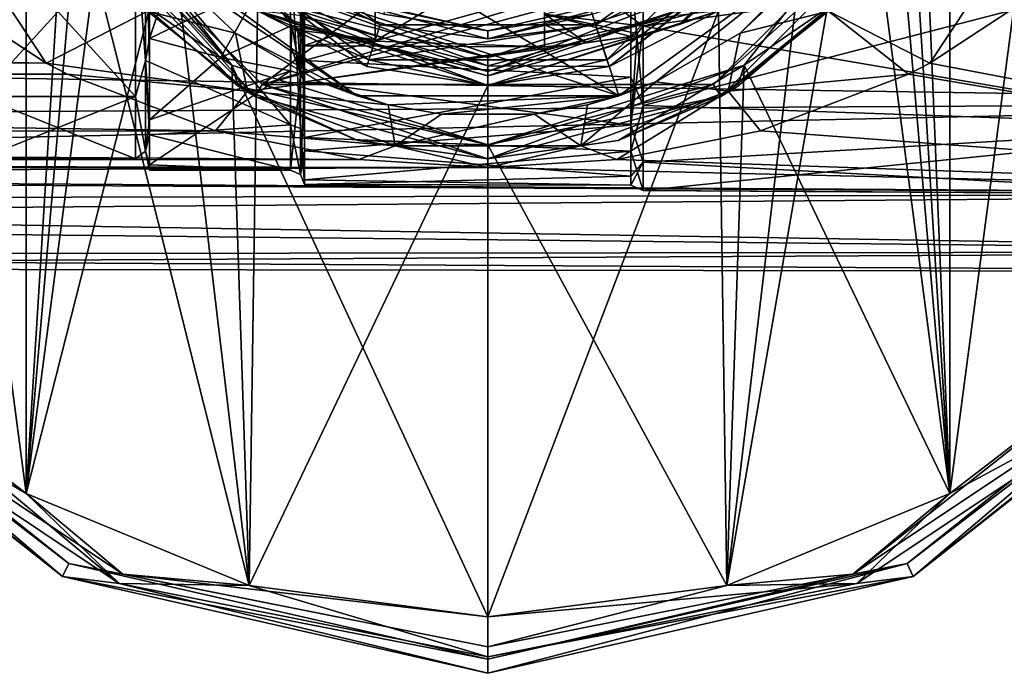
# Model space of a CAD drawing. Header units: millimetres. Extents: x -109 to 171, y -66 to 35.
# Tile 90 of 185: x 58 to 93, y -35 to -12. Entities that reach past the tile are written whole.
import ezdxf

# ---------------------------------------------------------------- set-up
doc = ezdxf.new("R2010")
doc.units = ezdxf.units.MM
doc.header["$LTSCALE"] = 65.185185
for name, color, linetype in [('12', 7, 'CONTINUOUS'), ('20', 7, 'CONTINUOUS'), ('4', 7, 'CONTINUOUS'), ('45', 7, 'CONTINUOUS'), ('47', 7, 'CONTINUOUS'), ('49', 7, 'CONTINUOUS'), ('533', 7, 'CONTINUOUS'), ('535', 7, 'CONTINUOUS'), ('537', 7, 'CONTINUOUS'), ('538', 7, 'CONTINUOUS'), ('540', 7, 'CONTINUOUS'), ('541', 7, 'CONTINUOUS'), ('550', 7, 'CONTINUOUS'), ('551', 7, 'CONTINUOUS'), ('554', 7, 'CONTINUOUS'), ('606', 7, 'CONTINUOUS'), ('607', 7, 'CONTINUOUS'), ('608', 7, 'CONTINUOUS'), ('609', 7, 'CONTINUOUS'), ('610', 7, 'CONTINUOUS'), ('611', 7, 'CONTINUOUS'), ('612', 7, 'CONTINUOUS'), ('613', 7, 'CONTINUOUS'), ('614', 7, 'CONTINUOUS'), ('615', 7, 'CONTINUOUS'), ('616', 7, 'CONTINUOUS'), ('617', 7, 'CONTINUOUS'), ('618', 7, 'CONTINUOUS'), ('619', 7, 'CONTINUOUS'), ('620', 7, 'CONTINUOUS'), ('621', 7, 'CONTINUOUS'), ('622', 7, 'CONTINUOUS'), ('623', 7, 'CONTINUOUS'), ('624', 7, 'CONTINUOUS'), ('625', 7, 'CONTINUOUS'), ('626', 7, 'CONTINUOUS'), ('632', 7, 'CONTINUOUS'), ('633', 7, 'CONTINUOUS'), ('64', 7, 'CONTINUOUS'), ('65', 7, 'CONTINUOUS'), ('655', 7, 'CONTINUOUS'), ('82', 7, 'CONTINUOUS'), ('83', 7, 'CONTINUOUS'), ('85', 7, 'CONTINUOUS'), ('86', 7, 'CONTINUOUS'), ('9', 7, 'CONTINUOUS')]:
    doc.layers.add(name, color=color, linetype=linetype)

msp = doc.modelspace()

# ---------------------------------------------------------------- linework, layer by layer
at = {"layer": '12', "color": 7, "linetype": 'CONTINUOUS', "true_color": 0x45454a}
for points in [[(68, -15.286, 7.438), (63, -9.384, 14.175), (68, -9.015, 14.413), (68, -15.286, 7.438)], [(63, -13.072, 10.869), (63, -9.384, 14.175), (68, -15.286, 7.438), (63, -13.072, 10.869)], [(63, -12.224, -11.814), (63, -15.111, -7.789), (65.535, -12.897, -11.075), (63, -12.224, -11.814)], [(65.535, -12.897, -11.075), (63, -15.111, -7.789), (68, -13.377, -10.491), (65.535, -12.897, -11.075)], [(63, -15.65, 6.639), (63, -13.072, 10.869), (68, -15.286, 7.438), (63, -15.65, 6.639)], [(63, -15.111, -7.789), (63, -16.714, -3.103), (68, -13.377, -10.491), (63, -15.111, -7.789)], [(68, -13.377, -10.491), (63, -16.714, -3.103), (68, -16.904, -1.8), (68, -13.377, -10.491)], [(68, -16.904, -1.8), (63, -15.65, 6.639), (68, -15.286, 7.438), (68, -16.904, -1.8)], [(63, -16.899, 1.847), (63, -15.65, 6.639), (68, -16.904, -1.8), (63, -16.899, 1.847)], [(63, -16.714, -3.103), (63, -16.899, 1.847), (68, -16.904, -1.8), (63, -16.714, -3.103)]]:
    msp.add_3dface(points, dxfattribs=at)
at = {"layer": '20', "color": 7, "linetype": 'CONTINUOUS', "true_color": 0xe0f2ff}
for points in [[(63.446, -9.566, -26.001), (66.049, -12.036, -22.974), (62.933, -11.252, -19.072), (63.446, -9.566, -26.001)], [(83.943, -12.042, -22.966), (86.549, -9.572, -25.995), (87.066, -11.253, -19.072), (83.943, -12.042, -22.966)], [(59.342, -13.099, -15.769), (55.843, -10.796, -17.427), (57.247, -9.927, -18.156), (59.342, -13.099, -15.769)], [(62.933, -11.252, -19.072), (59.342, -13.099, -15.769), (57.247, -9.927, -18.156), (62.933, -11.252, -19.072)], [(92.753, -9.927, -18.156), (90.658, -13.099, -15.769), (87.066, -11.253, -19.072), (92.753, -9.927, -18.156)], [(94.158, -10.795, -17.428), (90.658, -13.099, -15.769), (92.753, -9.927, -18.156), (94.158, -10.795, -17.428)], [(66.48, -14.094, -15.652), (59.342, -13.099, -15.769), (62.933, -11.252, -19.072), (66.48, -14.094, -15.652)], [(66.049, -12.036, -22.974), (66.48, -14.094, -15.652), (62.933, -11.252, -19.072), (66.049, -12.036, -22.974)], [(87.066, -11.253, -19.072), (89.911, -13.488, -15.438), (83.519, -14.094, -15.652), (87.066, -11.253, -19.072)], [(83.943, -12.042, -22.966), (87.066, -11.253, -19.072), (83.519, -14.094, -15.652), (83.943, -12.042, -22.966)], [(90.658, -13.099, -15.769), (89.911, -13.488, -15.438), (87.066, -11.253, -19.072), (90.658, -13.099, -15.769)], [(66.049, -12.036, -22.974), (69.036, -13.763, -20.101), (66.48, -14.094, -15.652), (66.049, -12.036, -22.974)], [(80.948, -13.77, -20.088), (83.943, -12.042, -22.966), (83.519, -14.094, -15.652), (80.948, -13.77, -20.088)], [(60.089, -13.488, -15.438), (59.342, -13.099, -15.769), (66.48, -14.094, -15.652), (60.089, -13.488, -15.438)], [(65.339, -15.498, -13.419), (60.089, -13.488, -15.438), (66.48, -14.094, -15.652), (65.339, -15.498, -13.419)], [(89.911, -13.488, -15.438), (84.656, -15.499, -13.417), (83.519, -14.094, -15.652), (89.911, -13.488, -15.438)], [(69.036, -13.763, -20.101), (71.457, -14.576, -18.443), (66.48, -14.094, -15.652), (69.036, -13.763, -20.101)], [(78.532, -14.578, -18.436), (80.948, -13.77, -20.088), (78.295, -16.031, -12.933), (78.532, -14.578, -18.436)], [(80.948, -13.77, -20.088), (83.519, -14.094, -15.652), (78.295, -16.031, -12.933), (80.948, -13.77, -20.088)], [(71.706, -16.031, -12.932), (65.339, -15.498, -13.419), (66.48, -14.094, -15.652), (71.706, -16.031, -12.932)], [(71.457, -14.576, -18.443), (71.706, -16.031, -12.932), (66.48, -14.094, -15.652), (71.457, -14.576, -18.443)], [(83.519, -14.094, -15.652), (79.57, -16.52, -12.138), (78.295, -16.031, -12.933), (83.519, -14.094, -15.652)], [(84.656, -15.499, -13.417), (79.57, -16.52, -12.138), (83.519, -14.094, -15.652), (84.656, -15.499, -13.417)], [(71.457, -14.576, -18.443), (73.348, -14.909, -17.687), (71.706, -16.031, -12.932), (71.457, -14.576, -18.443)], [(76.646, -14.909, -17.686), (78.532, -14.578, -18.436), (78.295, -16.031, -12.933), (76.646, -14.909, -17.686)], [(73.348, -14.909, -17.687), (76.646, -14.909, -17.686), (71.706, -16.031, -12.932), (73.348, -14.909, -17.687)], [(76.646, -14.909, -17.686), (78.295, -16.031, -12.933), (71.706, -16.031, -12.932), (76.646, -14.909, -17.686)], [(70.425, -16.52, -12.139), (65.339, -15.498, -13.419), (71.706, -16.031, -12.932), (70.425, -16.52, -12.139)], [(74.998, -16.803, -11.743), (70.425, -16.52, -12.139), (71.706, -16.031, -12.932), (74.998, -16.803, -11.743)], [(78.295, -16.031, -12.933), (74.998, -16.803, -11.743), (71.706, -16.031, -12.932), (78.295, -16.031, -12.933)], [(79.57, -16.52, -12.138), (74.998, -16.803, -11.743), (78.295, -16.031, -12.933), (79.57, -16.52, -12.138)]]:
    msp.add_3dface(points, dxfattribs=at)
at = {"layer": '4', "color": 7, "linetype": 'CONTINUOUS', "true_color": 0xe0f2ff}
for points in [[(115, -14.496, 14.496), (115, -10.25, 17.753), (-99, -11.269, 17.125), (115, -14.496, 14.496)], [(55.843, -10.796, -17.427), (59.342, -13.099, -15.769), (-56.016, -10.933, -17.341), (55.843, -10.796, -17.427)], [(94.158, -10.795, -17.428), (115, -17.753, -10.25), (90.658, -13.099, -15.769), (94.158, -10.795, -17.428)], [(-56.016, -10.933, -17.341), (59.342, -13.099, -15.769), (-59.331, -13.093, -15.774), (-56.016, -10.933, -17.341)], [(-99, -15.708, 13.172), (115, -14.496, 14.496), (-99, -11.269, 17.125), (-99, -15.708, 13.172)], [(-59.331, -13.093, -15.774), (60.089, -13.488, -15.438), (-60.389, -13.635, -15.308), (-59.331, -13.093, -15.774)], [(59.342, -13.099, -15.769), (60.089, -13.488, -15.438), (-59.331, -13.093, -15.774), (59.342, -13.099, -15.769)], [(90.658, -13.099, -15.769), (115, -17.753, -10.25), (89.911, -13.488, -15.438), (90.658, -13.099, -15.769)], [(60.089, -13.488, -15.438), (65.339, -15.498, -13.419), (-60.389, -13.635, -15.308), (60.089, -13.488, -15.438)], [(89.911, -13.488, -15.438), (115, -17.753, -10.25), (84.656, -15.499, -13.417), (89.911, -13.488, -15.438)], [(-60.389, -13.635, -15.308), (65.339, -15.498, -13.419), (-65.727, -15.605, -13.294), (-60.389, -13.635, -15.308)], [(115, -14.496, 14.496), (-99, -15.708, 13.172), (-0.08, -17, 11.456), (115, -14.496, 14.496)], [(115, -17.753, 10.25), (115, -14.496, 14.496), (-0.08, -17, 11.456), (115, -17.753, 10.25)], [(-65.727, -15.605, -13.294), (70.425, -16.52, -12.139), (-70.831, -16.568, -12.073), (-65.727, -15.605, -13.294)], [(65.339, -15.498, -13.419), (70.425, -16.52, -12.139), (-65.727, -15.605, -13.294), (65.339, -15.498, -13.419)], [(84.656, -15.499, -13.417), (115, -17.753, -10.25), (79.57, -16.52, -12.138), (84.656, -15.499, -13.417)], [(-70.831, -16.568, -12.073), (74.998, -16.803, -11.743), (-75.451, -16.8, -11.747), (-70.831, -16.568, -12.073)], [(70.425, -16.52, -12.139), (74.998, -16.803, -11.743), (-70.831, -16.568, -12.073), (70.425, -16.52, -12.139)], [(79.57, -16.52, -12.138), (115, -17.753, -10.25), (74.998, -16.803, -11.743), (79.57, -16.52, -12.138)], [(-75.451, -16.8, -11.747), (74.998, -16.803, -11.743), (1.968, -17.122, -11.274), (-75.451, -16.8, -11.747)], [(115, -17.753, 10.25), (-0.08, -17, 11.456), (5.46, -17.96, 9.883), (115, -17.753, 10.25)], [(74.998, -16.803, -11.743), (115, -17.753, -10.25), (1.968, -17.122, -11.274), (74.998, -16.803, -11.743)], [(1.968, -17.122, -11.274), (115, -17.753, -10.25), (7.043, -18.634, -8.546), (1.968, -17.122, -11.274)], [(115, -19.801, 5.306), (115, -17.753, 10.25), (5.46, -17.96, 9.883), (115, -19.801, 5.306)], [(115, -17.753, -10.25), (115, -19.801, -5.306), (7.043, -18.634, -8.546), (115, -17.753, -10.25)], [(9.182, -19.897, 4.936), (115, -19.801, 5.306), (5.46, -17.96, 9.883), (9.182, -19.897, 4.936)], [(7.043, -18.634, -8.546), (115, -19.801, -5.306), (9.797, -20.35, -2.472), (7.043, -18.634, -8.546)], [(115, -20.5), (115, -19.801, 5.306), (9.182, -19.897, 4.936), (115, -20.5)], [(115, -19.801, -5.306), (115, -20.5), (9.797, -20.35, -2.472), (115, -19.801, -5.306)], [(9.797, -20.35, -2.472), (115, -20.5), (9.182, -19.897, 4.936), (9.797, -20.35, -2.472)]]:
    msp.add_3dface(points, dxfattribs=at)
at = {"layer": '45', "color": 7, "linetype": 'CONTINUOUS', "true_color": 0xe0f2ff}
for points in [[(77, -11.74, -14.538), (77, -11.359, -17), (77, -8.673, -15.199), (77, -11.74, -14.538)], [(77, -12.523, -12.224), (77, -11.74, -14.538), (77, -8.673, -15.199), (77, -12.523, -12.224)]]:
    msp.add_3dface(points, dxfattribs=at)
at = {"layer": '47', "color": 7, "linetype": 'CONTINUOUS', "true_color": 0xe0f2ff}
for points in [[(71, -12.317, -12.431), (71, -6.66, -16.183), (71, -12.26, -12.554), (71, -12.317, -12.431)], [(71, -12.26, -12.554), (71, -6.66, -16.183), (71, -11.185, -15.785), (71, -12.26, -12.554)]]:
    msp.add_3dface(points, dxfattribs=at)
at = {"layer": '49', "color": 7, "linetype": 'CONTINUOUS', "true_color": 0xe0f2ff}
msp.add_3dface([(63, -12.224, -11.814), (63, -7.412, -18.173), (63, -6.64, -15.65), (63, -12.224, -11.814)], dxfattribs=at)
at = {"layer": '533', "color": 7, "linetype": 'CONTINUOUS', "true_color": 0xb49632}
for points in [[(61.144, -8, -34.5), (67, -13.856, -34.5), (71.616, -10.414, -34.5), (61.144, -8, -34.5)], [(83, -13.856, -34.5), (88.856, -8, -34.5), (67, -13.856, -34.5), (83, -13.856, -34.5)], [(67, -13.856, -34.5), (88.856, -8, -34.5), (78.384, -10.414, -34.5), (67, -13.856, -34.5)], [(71.616, -10.414, -34.5), (67, -13.856, -34.5), (78.384, -10.414, -34.5), (71.616, -10.414, -34.5)], [(75, -16, -34.5), (83, -13.856, -34.5), (67, -13.856, -34.5), (75, -16, -34.5)]]:
    msp.add_3dface(points, dxfattribs=at)
at = {"layer": '535', "color": 7, "linetype": 'CONTINUOUS', "true_color": 0xb49632}
for points in [[(71.306, -11.365, -37.5), (71.385, -11.127, -37.5), (75, -11.95, -37.5), (71.306, -11.365, -37.5)], [(71.385, -11.127, -37.5), (78.615, -11.127, -37.5), (75, -11.95, -37.5), (71.385, -11.127, -37.5)], [(75, -11.95, -37.5), (78.615, -11.127, -37.5), (78.694, -11.365, -37.5), (75, -11.95, -37.5)]]:
    msp.add_3dface(points, dxfattribs=at)
at = {"layer": '537', "color": 7, "linetype": 'CONTINUOUS', "true_color": 0xb49632}
for points in [[(70.782, -12.982, -49.5), (66.83, -11.245, -49.5), (63.957, -8.023, -49.5), (70.782, -12.982, -49.5)], [(86.043, -8.023, -49.5), (79.295, -13.22, -49.5), (79.218, -12.982, -49.5), (86.043, -8.023, -49.5)], [(83.17, -11.245, -49.5), (79.295, -13.22, -49.5), (86.043, -8.023, -49.5), (83.17, -11.245, -49.5)], [(70.705, -13.22, -49.5), (66.83, -11.245, -49.5), (70.782, -12.982, -49.5), (70.705, -13.22, -49.5)], [(75, -13.9, -49.5), (70.705, -13.22, -49.5), (70.782, -12.982, -49.5), (75, -13.9, -49.5)], [(79.218, -12.982, -49.5), (75, -13.9, -49.5), (70.782, -12.982, -49.5), (79.218, -12.982, -49.5)], [(79.295, -13.22, -49.5), (75, -13.9, -49.5), (79.218, -12.982, -49.5), (79.295, -13.22, -49.5)]]:
    msp.add_3dface(points, dxfattribs=at)
at = {"layer": '538', "color": 7, "linetype": 'CONTINUOUS', "true_color": 0xb49632}
for points in [[(66.75, -14.289, -35), (60.711, -8.25, -35), (66.139, -13.918, -49), (66.75, -14.289, -35)], [(66.139, -13.918, -49), (60.711, -8.25, -35), (62.599, -10.885, -49), (66.139, -13.918, -49)], [(89.289, -8.25, -35), (83.25, -14.289, -35), (87.401, -10.885, -49), (89.289, -8.25, -35)], [(87.401, -10.885, -49), (83.25, -14.289, -35), (83.861, -13.918, -49), (87.401, -10.885, -49)], [(70.385, -15.841, -49), (66.75, -14.289, -35), (66.139, -13.918, -49), (70.385, -15.841, -49)], [(83.861, -13.918, -49), (83.25, -14.289, -35), (79.615, -15.841, -49), (83.861, -13.918, -49)], [(75, -16.5, -35), (66.75, -14.289, -35), (75, -16.5, -49), (75, -16.5, -35)], [(75, -16.5, -49), (66.75, -14.289, -35), (70.385, -15.841, -49), (75, -16.5, -49)], [(83.25, -14.289, -35), (75, -16.5, -35), (79.615, -15.841, -49), (83.25, -14.289, -35)], [(79.615, -15.841, -49), (75, -16.5, -35), (75, -16.5, -49), (79.615, -15.841, -49)]]:
    msp.add_3dface(points, dxfattribs=at)
at = {"layer": '540', "color": 7, "linetype": 'CONTINUOUS', "true_color": 0xb49632}
for points in [[(65.009, -7.259, -37.9), (71.184, -11.746, -37.9), (65.009, -7.259, -48.2), (65.009, -7.259, -37.9)], [(65.009, -7.259, -48.2), (71.184, -11.746, -37.9), (71.184, -11.746, -48.2), (65.009, -7.259, -48.2)], [(78.816, -11.746, -37.9), (84.991, -7.259, -37.9), (78.816, -11.746, -48.2), (78.816, -11.746, -37.9)], [(78.816, -11.746, -48.2), (84.991, -7.259, -37.9), (84.991, -7.259, -48.2), (78.816, -11.746, -48.2)], [(71.184, -11.746, -37.9), (78.816, -11.746, -37.9), (71.184, -11.746, -48.2), (71.184, -11.746, -37.9)], [(71.184, -11.746, -48.2), (78.816, -11.746, -37.9), (78.816, -11.746, -48.2), (71.184, -11.746, -48.2)]]:
    msp.add_3dface(points, dxfattribs=at)
at = {"layer": '541', "color": 7, "linetype": 'CONTINUOUS', "true_color": 0xb49632}
for points in [[(63.957, -8.023, -49.5), (65.009, -7.259, -48.2), (71.184, -11.746, -48.2), (63.957, -8.023, -49.5)], [(79.218, -12.982, -49.5), (78.816, -11.746, -48.2), (84.991, -7.259, -48.2), (79.218, -12.982, -49.5)], [(86.043, -8.023, -49.5), (79.218, -12.982, -49.5), (84.991, -7.259, -48.2), (86.043, -8.023, -49.5)], [(70.782, -12.982, -49.5), (63.957, -8.023, -49.5), (71.184, -11.746, -48.2), (70.782, -12.982, -49.5)], [(79.218, -12.982, -49.5), (70.782, -12.982, -49.5), (78.816, -11.746, -48.2), (79.218, -12.982, -49.5)], [(70.782, -12.982, -49.5), (71.184, -11.746, -48.2), (78.816, -11.746, -48.2), (70.782, -12.982, -49.5)]]:
    msp.add_3dface(points, dxfattribs=at)
at = {"layer": '550', "color": 7, "linetype": 'CONTINUOUS', "true_color": 0xb49632}
for points in [[(71.184, -11.746, -37.9), (65.009, -7.259, -37.9), (68.884, -10.594, -37.617), (71.184, -11.746, -37.9)], [(84.991, -7.259, -37.9), (78.816, -11.746, -37.9), (81.116, -10.594, -37.617), (84.991, -7.259, -37.9)], [(71.306, -11.365, -37.5), (75, -11.95, -37.5), (68.884, -10.594, -37.617), (71.306, -11.365, -37.5)], [(75, -11.95, -37.5), (75, -12.233, -37.617), (68.884, -10.594, -37.617), (75, -11.95, -37.5)], [(75, -12.233, -37.617), (71.184, -11.746, -37.9), (68.884, -10.594, -37.617), (75, -12.233, -37.617)], [(78.694, -11.365, -37.5), (81.116, -10.594, -37.617), (75, -12.233, -37.617), (78.694, -11.365, -37.5)], [(81.116, -10.594, -37.617), (78.816, -11.746, -37.9), (75, -12.233, -37.617), (81.116, -10.594, -37.617)], [(75, -11.95, -37.5), (78.694, -11.365, -37.5), (75, -12.233, -37.617), (75, -11.95, -37.5)], [(78.816, -11.746, -37.9), (71.184, -11.746, -37.9), (75, -12.233, -37.617), (78.816, -11.746, -37.9)]]:
    msp.add_3dface(points, dxfattribs=at)
at = {"layer": '551', "color": 7, "linetype": 'CONTINUOUS', "true_color": 0xb49632}
for points in [[(61.144, -8, -34.5), (60.711, -8.25, -35), (66.75, -14.289, -35), (61.144, -8, -34.5)], [(67, -13.856, -34.5), (61.144, -8, -34.5), (66.75, -14.289, -35), (67, -13.856, -34.5)], [(88.856, -8, -34.5), (83, -13.856, -34.5), (89.289, -8.25, -35), (88.856, -8, -34.5)], [(83, -13.856, -34.5), (83.25, -14.289, -35), (89.289, -8.25, -35), (83, -13.856, -34.5)], [(67, -13.856, -34.5), (66.75, -14.289, -35), (75, -16.5, -35), (67, -13.856, -34.5)], [(75, -16, -34.5), (67, -13.856, -34.5), (75, -16.5, -35), (75, -16, -34.5)], [(83, -13.856, -34.5), (75, -16, -34.5), (83.25, -14.289, -35), (83, -13.856, -34.5)], [(75, -16, -34.5), (75, -16.5, -35), (83.25, -14.289, -35), (75, -16, -34.5)]]:
    msp.add_3dface(points, dxfattribs=at)
at = {"layer": '554', "color": 7, "linetype": 'CONTINUOUS', "true_color": 0xb49632}
for points in [[(60.05, -6.336, -49.263), (60.05, -5.701, -49.5), (65.923, -13.176, -49.5), (60.05, -6.336, -49.263)], [(89.95, -5.701, -49.5), (87.401, -10.885, -49), (84.077, -13.176, -49.5), (89.95, -5.701, -49.5)], [(60.05, -6.982, -49), (60.05, -6.336, -49.263), (65.923, -13.176, -49.5), (60.05, -6.982, -49)], [(62.599, -10.885, -49), (60.05, -6.982, -49), (65.923, -13.176, -49.5), (62.599, -10.885, -49)], [(66.139, -13.918, -49), (62.599, -10.885, -49), (65.923, -13.176, -49.5), (66.139, -13.918, -49)], [(87.401, -10.885, -49), (83.861, -13.918, -49), (84.077, -13.176, -49.5), (87.401, -10.885, -49)], [(75, -16, -49.5), (66.139, -13.918, -49), (65.923, -13.176, -49.5), (75, -16, -49.5)], [(79.615, -15.841, -49), (75, -16.5, -49), (84.077, -13.176, -49.5), (79.615, -15.841, -49)], [(84.077, -13.176, -49.5), (75, -16.5, -49), (75, -16, -49.5), (84.077, -13.176, -49.5)], [(83.861, -13.918, -49), (79.615, -15.841, -49), (84.077, -13.176, -49.5), (83.861, -13.918, -49)], [(70.385, -15.841, -49), (66.139, -13.918, -49), (75, -16, -49.5), (70.385, -15.841, -49)], [(75, -16.5, -49), (70.385, -15.841, -49), (75, -16, -49.5), (75, -16.5, -49)]]:
    msp.add_3dface(points, dxfattribs=at)
at = {"layer": '606', "linetype": 'CONTINUOUS'}
for points in [[(59.923, -31.309, -51.5), (50.842, -24.158, -50.086), (47.831, -21.666, -51.5), (59.923, -31.309, -51.5)], [(61.926, -31.564, -50.086), (51.845, -23.16, -49.5), (50.842, -24.158, -50.086), (61.926, -31.564, -50.086)], [(58.629, -28.365, -49.5), (51.845, -23.16, -49.5), (61.926, -31.564, -50.086), (58.629, -28.365, -49.5)], [(61.926, -31.564, -50.086), (50.842, -24.158, -50.086), (59.923, -31.309, -51.5), (61.926, -31.564, -50.086)], [(66.529, -31.635, -49.5), (58.629, -28.365, -49.5), (61.926, -31.564, -50.086), (66.529, -31.635, -49.5)], [(75, -34.75, -51.5), (61.926, -31.564, -50.086), (59.923, -31.309, -51.5), (75, -34.75, -51.5)], [(75, -34.164, -50.086), (66.529, -31.635, -49.5), (61.926, -31.564, -50.086), (75, -34.164, -50.086)], [(75, -34.164, -50.086), (61.926, -31.564, -50.086), (75, -34.75, -51.5), (75, -34.164, -50.086)], [(75, -32.75, -49.5), (66.529, -31.635, -49.5), (75, -34.164, -50.086), (75, -32.75, -49.5)]]:
    msp.add_3dface(points, dxfattribs=at)
at = {"layer": '607', "linetype": 'CONTINUOUS'}
for points in [[(59.923, -31.309, -51.5), (47.831, -21.666, -51.5), (59.923, -31.309, -74.5), (59.923, -31.309, -51.5)], [(59.923, -31.309, -74.5), (47.831, -21.666, -51.5), (47.831, -21.666, -74.5), (59.923, -31.309, -74.5)], [(75, -34.75, -51.5), (59.923, -31.309, -51.5), (75, -34.75, -74.5), (75, -34.75, -51.5)], [(75, -34.75, -74.5), (59.923, -31.309, -51.5), (59.923, -31.309, -74.5), (75, -34.75, -74.5)]]:
    msp.add_3dface(points, dxfattribs=at)
at = {"layer": '608', "linetype": 'CONTINUOUS'}
for points in [[(59.923, -31.309, -74.5), (47.831, -21.666, -74.5), (48.222, -21.354, -74.5), (59.923, -31.309, -74.5)], [(60.14, -30.858, -74.5), (59.923, -31.309, -74.5), (48.222, -21.354, -74.5), (60.14, -30.858, -74.5)], [(101.778, -21.354, -74.5), (90.077, -31.309, -74.5), (89.86, -30.858, -74.5), (101.778, -21.354, -74.5)], [(102.169, -21.666, -74.5), (90.077, -31.309, -74.5), (101.778, -21.354, -74.5), (102.169, -21.666, -74.5)], [(75, -34.25, -74.5), (59.923, -31.309, -74.5), (60.14, -30.858, -74.5), (75, -34.25, -74.5)], [(90.077, -31.309, -74.5), (75, -34.75, -74.5), (89.86, -30.858, -74.5), (90.077, -31.309, -74.5)], [(89.86, -30.858, -74.5), (75, -34.75, -74.5), (75, -34.25, -74.5), (89.86, -30.858, -74.5)], [(75, -34.75, -74.5), (59.923, -31.309, -74.5), (75, -34.25, -74.5), (75, -34.75, -74.5)]]:
    msp.add_3dface(points, dxfattribs=at)
at = {"layer": '609', "linetype": 'CONTINUOUS'}
for points in [[(60.14, -30.858, -74.5), (48.222, -21.354, -74.5), (60.139, -30.858, -51.5), (60.14, -30.858, -74.5)], [(60.139, -30.858, -51.5), (48.222, -21.354, -74.5), (48.222, -21.355, -51.5), (60.139, -30.858, -51.5)], [(75, -34.25, -51.5), (60.14, -30.858, -74.5), (60.139, -30.858, -51.5), (75, -34.25, -51.5)], [(75, -34.25, -74.5), (60.14, -30.858, -74.5), (75, -34.25, -51.5), (75, -34.25, -74.5)]]:
    msp.add_3dface(points, dxfattribs=at)
at = {"layer": '610', "linetype": 'CONTINUOUS'}
for points in [[(60.139, -30.858, -51.5), (48.222, -21.355, -51.5), (51.092, -23.908, -50.439), (60.139, -30.858, -51.5)], [(58.629, -28.365, -50), (51.092, -23.908, -50.439), (51.845, -23.16, -50), (58.629, -28.365, -50)], [(62.061, -31.237, -50.439), (60.139, -30.858, -51.5), (51.092, -23.908, -50.439), (62.061, -31.237, -50.439)], [(62.061, -31.237, -50.439), (51.092, -23.908, -50.439), (58.629, -28.365, -50), (62.061, -31.237, -50.439)], [(66.529, -31.635, -50), (62.061, -31.237, -50.439), (58.629, -28.365, -50), (66.529, -31.635, -50)], [(75, -34.25, -51.5), (60.139, -30.858, -51.5), (75, -33.811, -50.439), (75, -34.25, -51.5)], [(75, -33.811, -50.439), (60.139, -30.858, -51.5), (62.061, -31.237, -50.439), (75, -33.811, -50.439)], [(75, -33.811, -50.439), (62.061, -31.237, -50.439), (75, -32.75, -50), (75, -33.811, -50.439)], [(75, -32.75, -50), (62.061, -31.237, -50.439), (66.529, -31.635, -50), (75, -32.75, -50)]]:
    msp.add_3dface(points, dxfattribs=at)
at = {"layer": '611', "linetype": 'CONTINUOUS'}
for points in [[(58.629, -28.365, -50), (51.845, -23.16, -50), (58.629, 28.365, -50), (58.629, -28.365, -50)], [(51.845, -23.16, -50), (51.845, 23.16, -50), (58.629, 28.365, -50), (51.845, -23.16, -50)], [(58.629, -28.365, -50), (58.629, 28.365, -50), (61.1, 0, -50), (58.629, -28.365, -50)], [(91.371, 28.365, -50), (91.371, -28.365, -50), (88.9, 0, -50), (91.371, 28.365, -50)], [(98.155, 23.16, -50), (91.371, -28.365, -50), (91.371, 28.365, -50), (98.155, 23.16, -50)], [(98.155, -23.16, -50), (91.371, -28.365, -50), (98.155, 23.16, -50), (98.155, -23.16, -50)], [(61.781, -4.297, -50), (58.629, -28.365, -50), (61.1, 0, -50), (61.781, -4.297, -50)], [(88.9, 0, -50), (91.371, -28.365, -50), (88.219, -4.297, -50), (88.9, 0, -50)], [(63.756, -8.173, -50), (58.629, -28.365, -50), (61.781, -4.297, -50), (63.756, -8.173, -50)], [(91.371, -28.365, -50), (83.471, -31.635, -50), (88.219, -4.297, -50), (91.371, -28.365, -50)], [(88.219, -4.297, -50), (83.471, -31.635, -50), (86.244, -8.173, -50), (88.219, -4.297, -50)], [(66.529, -31.635, -50), (58.629, -28.365, -50), (63.756, -8.173, -50), (66.529, -31.635, -50)], [(66.834, -11.248, -50), (66.529, -31.635, -50), (63.756, -8.173, -50), (66.834, -11.248, -50)], [(86.244, -8.173, -50), (83.471, -31.635, -50), (83.166, -11.248, -50), (86.244, -8.173, -50)], [(75, -13.9, -50), (66.529, -31.635, -50), (66.834, -11.248, -50), (75, -13.9, -50)], [(83.471, -31.635, -50), (75, -32.75, -50), (83.166, -11.248, -50), (83.471, -31.635, -50)], [(83.166, -11.248, -50), (75, -32.75, -50), (75, -13.9, -50), (83.166, -11.248, -50)], [(75, -32.75, -50), (66.529, -31.635, -50), (75, -13.9, -50), (75, -32.75, -50)]]:
    msp.add_3dface(points, dxfattribs=at)
at = {"layer": '612', "linetype": 'CONTINUOUS'}
for points in [[(68.227, -11.732, -50.146), (63.756, -8.173, -50), (63.268, -6.773, -50.146), (68.227, -11.732, -50.146)], [(68.227, -11.732, -50.146), (63.268, -6.773, -50.146), (67.124, -10.841, -50.5), (68.227, -11.732, -50.146)], [(66.834, -11.248, -50), (63.756, -8.173, -50), (68.227, -11.732, -50.146), (66.834, -11.248, -50)], [(75, -13.4, -50.5), (68.227, -11.732, -50.146), (67.124, -10.841, -50.5), (75, -13.4, -50.5)], [(75, -13.9, -50), (66.834, -11.248, -50), (75, -13.546, -50.146), (75, -13.9, -50)], [(75, -13.546, -50.146), (66.834, -11.248, -50), (68.227, -11.732, -50.146), (75, -13.546, -50.146)], [(75, -13.546, -50.146), (68.227, -11.732, -50.146), (75, -13.4, -50.5), (75, -13.546, -50.146)]]:
    msp.add_3dface(points, dxfattribs=at)
at = {"layer": '613', "linetype": 'CONTINUOUS'}
for points in [[(75, -13.4, -50.5), (67.124, -10.841, -50.5), (75, -13.4, -54), (75, -13.4, -50.5)], [(75, -13.4, -54), (67.124, -10.841, -50.5), (67.124, -10.841, -54), (75, -13.4, -54)]]:
    msp.add_3dface(points, dxfattribs=at)
at = {"layer": '614', "linetype": 'CONTINUOUS'}
for points in [[(75, -12.9, -54), (67.124, -10.841, -54), (67.418, -10.436, -54), (75, -12.9, -54)], [(82.876, -10.841, -54), (75, -13.4, -54), (82.582, -10.436, -54), (82.876, -10.841, -54)], [(82.582, -10.436, -54), (75, -13.4, -54), (75, -12.9, -54), (82.582, -10.436, -54)], [(75, -13.4, -54), (67.124, -10.841, -54), (75, -12.9, -54), (75, -13.4, -54)]]:
    msp.add_3dface(points, dxfattribs=at)
at = {"layer": '615', "linetype": 'CONTINUOUS'}
for points in [[(75, -12.9, -54), (67.418, -10.436, -54), (75, -12.9, -50.5), (75, -12.9, -54)], [(75, -12.9, -50.5), (67.418, -10.436, -54), (67.418, -10.436, -50.5), (75, -12.9, -50.5)]]:
    msp.add_3dface(points, dxfattribs=at)
at = {"layer": '616', "linetype": 'CONTINUOUS'}
for points in [[(75, -12.9, -50.5), (67.418, -10.436, -50.5), (75, -13.193, -49.793), (75, -12.9, -50.5)], [(67.418, -10.436, -50.5), (68.404, -11.425, -49.793), (75, -13.193, -49.793), (67.418, -10.436, -50.5)], [(66.83, -11.245, -49.5), (70.705, -13.22, -49.5), (68.404, -11.425, -49.793), (66.83, -11.245, -49.5)], [(70.705, -13.22, -49.5), (75, -13.9, -49.5), (68.404, -11.425, -49.793), (70.705, -13.22, -49.5)], [(68.404, -11.425, -49.793), (75, -13.9, -49.5), (75, -13.193, -49.793), (68.404, -11.425, -49.793)]]:
    msp.add_3dface(points, dxfattribs=at)
at = {"layer": '617', "linetype": 'CONTINUOUS'}
for points in [[(58.629, 28.365, -49.5), (51.845, 23.16, -49.5), (58.629, -28.365, -49.5), (58.629, 28.365, -49.5)], [(60.05, -5.701, -49.5), (58.629, 28.365, -49.5), (58.629, -28.365, -49.5), (60.05, -5.701, -49.5)], [(91.371, 28.365, -49.5), (89.95, 5.701, -49.5), (91.371, -28.365, -49.5), (91.371, 28.365, -49.5)], [(98.155, 23.16, -49.5), (91.371, 28.365, -49.5), (98.155, -23.16, -49.5), (98.155, 23.16, -49.5)], [(98.155, -23.16, -49.5), (91.371, 28.365, -49.5), (91.371, -28.365, -49.5), (98.155, -23.16, -49.5)], [(51.845, 23.16, -49.5), (51.845, -23.16, -49.5), (58.629, -28.365, -49.5), (51.845, 23.16, -49.5)], [(89.95, 5.701, -49.5), (89.95, -5.701, -49.5), (91.371, -28.365, -49.5), (89.95, 5.701, -49.5)], [(60.05, -5.701, -49.5), (58.629, -28.365, -49.5), (66.529, -31.635, -49.5), (60.05, -5.701, -49.5)], [(65.923, -13.176, -49.5), (60.05, -5.701, -49.5), (66.529, -31.635, -49.5), (65.923, -13.176, -49.5)], [(89.95, -5.701, -49.5), (84.077, -13.176, -49.5), (91.371, -28.365, -49.5), (89.95, -5.701, -49.5)], [(75, -16, -49.5), (65.923, -13.176, -49.5), (75, -32.75, -49.5), (75, -16, -49.5)], [(65.923, -13.176, -49.5), (66.529, -31.635, -49.5), (75, -32.75, -49.5), (65.923, -13.176, -49.5)], [(84.077, -13.176, -49.5), (75, -16, -49.5), (83.471, -31.635, -49.5), (84.077, -13.176, -49.5)], [(91.371, -28.365, -49.5), (84.077, -13.176, -49.5), (83.471, -31.635, -49.5), (91.371, -28.365, -49.5)], [(75, -16, -49.5), (75, -32.75, -49.5), (83.471, -31.635, -49.5), (75, -16, -49.5)]]:
    msp.add_3dface(points, dxfattribs=at)
at = {"layer": '618', "linetype": 'CONTINUOUS'}
for points in [[(102.169, -21.666, -51.5), (99.158, -24.158, -50.086), (90.077, -31.309, -51.5), (102.169, -21.666, -51.5)], [(98.155, -23.16, -49.5), (91.371, -28.365, -49.5), (99.158, -24.158, -50.086), (98.155, -23.16, -49.5)], [(99.158, -24.158, -50.086), (91.371, -28.365, -49.5), (88.074, -31.564, -50.086), (99.158, -24.158, -50.086)], [(99.158, -24.158, -50.086), (88.074, -31.564, -50.086), (90.077, -31.309, -51.5), (99.158, -24.158, -50.086)], [(91.371, -28.365, -49.5), (83.471, -31.635, -49.5), (88.074, -31.564, -50.086), (91.371, -28.365, -49.5)], [(75, -34.164, -50.086), (75, -34.75, -51.5), (90.077, -31.309, -51.5), (75, -34.164, -50.086)], [(88.074, -31.564, -50.086), (75, -34.164, -50.086), (90.077, -31.309, -51.5), (88.074, -31.564, -50.086)], [(75, -32.75, -49.5), (75, -34.164, -50.086), (88.074, -31.564, -50.086), (75, -32.75, -49.5)], [(83.471, -31.635, -49.5), (75, -32.75, -49.5), (88.074, -31.564, -50.086), (83.471, -31.635, -49.5)]]:
    msp.add_3dface(points, dxfattribs=at)
at = {"layer": '619', "linetype": 'CONTINUOUS'}
for points in [[(90.077, -31.309, -74.5), (102.169, -21.666, -74.5), (90.077, -31.309, -51.5), (90.077, -31.309, -74.5)], [(102.169, -21.666, -74.5), (102.169, -21.666, -51.5), (90.077, -31.309, -51.5), (102.169, -21.666, -74.5)], [(75, -34.75, -51.5), (75, -34.75, -74.5), (90.077, -31.309, -74.5), (75, -34.75, -51.5)], [(75, -34.75, -51.5), (90.077, -31.309, -74.5), (90.077, -31.309, -51.5), (75, -34.75, -51.5)]]:
    msp.add_3dface(points, dxfattribs=at)
at = {"layer": '620', "linetype": 'CONTINUOUS'}
for points in [[(101.778, -21.354, -74.5), (89.86, -30.858, -74.5), (101.778, -21.355, -51.5), (101.778, -21.354, -74.5)], [(101.778, -21.355, -51.5), (89.86, -30.858, -74.5), (89.861, -30.858, -51.5), (101.778, -21.355, -51.5)], [(89.86, -30.858, -74.5), (75, -34.25, -74.5), (89.861, -30.858, -51.5), (89.86, -30.858, -74.5)], [(75, -34.25, -74.5), (75, -34.25, -51.5), (89.861, -30.858, -51.5), (75, -34.25, -74.5)]]:
    msp.add_3dface(points, dxfattribs=at)
at = {"layer": '621', "linetype": 'CONTINUOUS'}
for points in [[(101.778, -21.355, -51.5), (89.861, -30.858, -51.5), (98.908, -23.908, -50.439), (101.778, -21.355, -51.5)], [(91.371, -28.365, -50), (98.155, -23.16, -50), (87.939, -31.237, -50.439), (91.371, -28.365, -50)], [(98.155, -23.16, -50), (98.908, -23.908, -50.439), (87.939, -31.237, -50.439), (98.155, -23.16, -50)], [(98.908, -23.908, -50.439), (89.861, -30.858, -51.5), (87.939, -31.237, -50.439), (98.908, -23.908, -50.439)], [(83.471, -31.635, -50), (91.371, -28.365, -50), (87.939, -31.237, -50.439), (83.471, -31.635, -50)], [(89.861, -30.858, -51.5), (75, -34.25, -51.5), (87.939, -31.237, -50.439), (89.861, -30.858, -51.5)], [(75, -34.25, -51.5), (75, -33.811, -50.439), (87.939, -31.237, -50.439), (75, -34.25, -51.5)], [(75, -33.811, -50.439), (83.471, -31.635, -50), (87.939, -31.237, -50.439), (75, -33.811, -50.439)], [(75, -33.811, -50.439), (75, -32.75, -50), (83.471, -31.635, -50), (75, -33.811, -50.439)]]:
    msp.add_3dface(points, dxfattribs=at)
at = {"layer": '622', "linetype": 'CONTINUOUS'}
for points in [[(86.732, -6.773, -50.146), (83.166, -11.248, -50), (81.773, -11.732, -50.146), (86.732, -6.773, -50.146)], [(86.732, -6.773, -50.146), (81.773, -11.732, -50.146), (82.876, -10.841, -50.5), (86.732, -6.773, -50.146)], [(75, -13.546, -50.146), (75, -13.4, -50.5), (82.876, -10.841, -50.5), (75, -13.546, -50.146)], [(81.773, -11.732, -50.146), (75, -13.546, -50.146), (82.876, -10.841, -50.5), (81.773, -11.732, -50.146)], [(83.166, -11.248, -50), (75, -13.9, -50), (81.773, -11.732, -50.146), (83.166, -11.248, -50)], [(75, -13.9, -50), (75, -13.546, -50.146), (81.773, -11.732, -50.146), (75, -13.9, -50)]]:
    msp.add_3dface(points, dxfattribs=at)
at = {"layer": '623', "linetype": 'CONTINUOUS'}
for points in [[(75, -13.4, -50.5), (75, -13.4, -54), (82.876, -10.841, -54), (75, -13.4, -50.5)], [(75, -13.4, -50.5), (82.876, -10.841, -54), (82.876, -10.841, -50.5), (75, -13.4, -50.5)]]:
    msp.add_3dface(points, dxfattribs=at)
at = {"layer": '624', "linetype": 'CONTINUOUS'}
for points in [[(82.582, -10.436, -54), (75, -12.9, -54), (82.582, -10.436, -50.5), (82.582, -10.436, -54)], [(75, -12.9, -54), (75, -12.9, -50.5), (82.582, -10.436, -50.5), (75, -12.9, -54)]]:
    msp.add_3dface(points, dxfattribs=at)
at = {"layer": '625', "linetype": 'CONTINUOUS'}
for points in [[(82.582, -10.436, -50.5), (75, -12.9, -50.5), (81.596, -11.425, -49.793), (82.582, -10.436, -50.5)], [(75, -13.193, -49.793), (79.295, -13.22, -49.5), (81.596, -11.425, -49.793), (75, -13.193, -49.793)], [(75, -12.9, -50.5), (75, -13.193, -49.793), (81.596, -11.425, -49.793), (75, -12.9, -50.5)], [(79.295, -13.22, -49.5), (83.17, -11.245, -49.5), (81.596, -11.425, -49.793), (79.295, -13.22, -49.5)], [(75, -13.9, -49.5), (79.295, -13.22, -49.5), (75, -13.193, -49.793), (75, -13.9, -49.5)]]:
    msp.add_3dface(points, dxfattribs=at)
at = {"layer": '626', "color": 7, "linetype": 'CONTINUOUS', "true_color": 0x45454a}
for points in [[(79.635, -14.266, -33), (70.365, -14.266, -33), (62.865, -8.817, -33), (79.635, -14.266, -33)], [(79.635, -14.266, -33), (62.865, -8.817, -33), (71.879, -9.606, -33), (79.635, -14.266, -33)], [(87.135, -8.817, -33), (79.635, -14.266, -33), (78.121, -9.606, -33), (87.135, -8.817, -33)], [(79.635, -14.266, -33), (71.879, -9.606, -33), (78.121, -9.606, -33), (79.635, -14.266, -33)]]:
    msp.add_3dface(points, dxfattribs=at)
at = {"layer": '632', "color": 7, "linetype": 'CONTINUOUS', "true_color": 0x45454a}
for points in [[(77, -11.359, -17), (80.5, -11.784, -13.274), (79.286, -10.892, -17), (77, -11.359, -17)], [(79.286, -10.892, -17), (80.5, -11.784, -13.274), (83.704, -10.934, -13.982), (79.286, -10.892, -17)], [(77, -11.359, -17), (77, -11.74, -14.538), (78.495, -12.382, -12.367), (77, -11.359, -17)], [(77, -11.359, -17), (78.495, -12.382, -12.367), (80.067, -12.152, -12.593), (77, -11.359, -17)], [(77, -11.359, -17), (80.067, -12.152, -12.593), (80.284, -12.05, -12.758), (77, -11.359, -17)], [(77, -11.359, -17), (80.284, -12.05, -12.758), (80.5, -11.784, -13.274), (77, -11.359, -17)], [(77, -11.74, -14.538), (77, -12.523, -12.224), (78.495, -12.382, -12.367), (77, -11.74, -14.538)]]:
    msp.add_3dface(points, dxfattribs=at)
at = {"layer": '633', "color": 7, "linetype": 'CONTINUOUS', "true_color": 0x45454a}
for points in [[(63, -7.412, -18.173), (63, -12.224, -11.814), (64.48, -7.775, -18.994), (63, -7.412, -18.173)], [(64.48, -7.775, -18.994), (63, -12.224, -11.814), (66.972, -10.296, -15.568), (64.48, -7.775, -18.994)], [(63, -12.224, -11.814), (65.535, -12.897, -11.075), (66.972, -10.296, -15.568), (63, -12.224, -11.814)], [(65.535, -12.897, -11.075), (68.052, -11.766, -12.954), (66.972, -10.296, -15.568), (65.535, -12.897, -11.075)], [(71, -12.26, -12.554), (71, -10.782, -19.516), (66.972, -10.296, -15.568), (71, -12.26, -12.554)], [(69.636, -12.099, -12.644), (71, -12.26, -12.554), (66.972, -10.296, -15.568), (69.636, -12.099, -12.644)], [(68.052, -11.766, -12.954), (69.636, -12.099, -12.644), (66.972, -10.296, -15.568), (68.052, -11.766, -12.954)], [(71, -10.782, -19.516), (71, -12.26, -12.554), (71, -11.185, -15.785), (71, -10.782, -19.516)], [(65.535, -12.897, -11.075), (68, -13.377, -10.491), (68.052, -11.766, -12.954), (65.535, -12.897, -11.075)], [(68.052, -11.766, -12.954), (68, -13.377, -10.491), (68.024, -12.536, -11.663), (68.052, -11.766, -12.954)], [(71, -12.317, -12.431), (71, -12.26, -12.554), (69.636, -12.099, -12.644), (71, -12.317, -12.431)]]:
    msp.add_3dface(points, dxfattribs=at)
at = {"layer": '64', "color": 7, "linetype": 'CONTINUOUS', "true_color": 0xe0f2ff}
for points in [[(57, -8.25, -14.289), (57, -14.289, -8.25), (62.5, -8.25, -14.289), (57, -8.25, -14.289)], [(62.5, -8.25, -14.289), (57, -14.289, -8.25), (62.5, -14.289, -8.25), (62.5, -8.25, -14.289)], [(57, -14.289, 8.25), (57, -8.25, 14.289), (62.5, -14.289, 8.25), (57, -14.289, 8.25)], [(62.5, -14.289, 8.25), (57, -8.25, 14.289), (62.5, -8.25, 14.289), (62.5, -14.289, 8.25)], [(57, -14.289, -8.25), (57, -16.5), (62.5, -14.289, -8.25), (57, -14.289, -8.25)], [(57, -16.5), (57, -14.289, 8.25), (62.5, -16.5, 0), (57, -16.5)], [(62.5, -14.289, -8.25), (57, -16.5), (62.5, -16.5, 0), (62.5, -14.289, -8.25)], [(62.5, -16.5, 0), (57, -14.289, 8.25), (62.5, -14.289, 8.25), (62.5, -16.5, 0)]]:
    msp.add_3dface(points, dxfattribs=at)
at = {"layer": '65', "color": 7, "linetype": 'CONTINUOUS', "true_color": 0xe0f2ff}
for points in [[(77, -8.673, -15.199), (71, -6.66, -16.183), (71, -12.317, -12.431), (77, -8.673, -15.199)], [(77, -12.523, -12.224), (77, -8.673, -15.199), (71, -12.317, -12.431), (77, -12.523, -12.224)], [(68.5, -9.28, 14.837), (80.067, -9.785, 14.509), (68.5, -13.013, 11.701), (68.5, -9.28, 14.837)], [(80.067, -9.785, 14.509), (80.067, -13.601, 11.012), (68.5, -13.013, 11.701), (80.067, -9.785, 14.509)], [(68.052, -11.766, -12.954), (68.263, -11.933, -12.801), (69.636, -12.099, -12.644), (68.052, -11.766, -12.954)], [(68.263, -11.933, -12.801), (68.449, -12.485, -12.263), (69.636, -12.099, -12.644), (68.263, -11.933, -12.801)], [(68.449, -12.485, -12.263), (71, -12.317, -12.431), (69.636, -12.099, -12.644), (68.449, -12.485, -12.263)], [(78.495, -12.382, -12.367), (68.5, -13.77, -10.799), (80.067, -12.152, -12.593), (78.495, -12.382, -12.367)], [(80.067, -12.152, -12.593), (68.5, -13.77, -10.799), (80.067, -15.302, -8.492), (80.067, -12.152, -12.593)], [(77, -12.523, -12.224), (71, -12.317, -12.431), (68.449, -12.485, -12.263), (77, -12.523, -12.224)], [(68.5, -13.77, -10.799), (77, -12.523, -12.224), (68.449, -12.485, -12.263), (68.5, -13.77, -10.799)], [(77, -12.523, -12.224), (68.5, -13.77, -10.799), (78.495, -12.382, -12.367), (77, -12.523, -12.224)], [(68.5, -13.013, 11.701), (80.067, -13.601, 11.012), (68.5, -15.736, 7.657), (68.5, -13.013, 11.701)], [(80.067, -13.601, 11.012), (80.067, -16.227, 6.553), (68.5, -15.736, 7.657), (80.067, -13.601, 11.012)], [(80.067, -15.302, -8.492), (68.5, -13.77, -10.799), (68.5, -16.215, -6.582), (80.067, -15.302, -8.492)], [(80.067, -17.116, -3.645), (80.067, -15.302, -8.492), (68.5, -16.215, -6.582), (80.067, -17.116, -3.645)], [(68.5, -15.736, 7.657), (80.067, -16.227, 6.553), (68.5, -17.238, 3.019), (68.5, -15.736, 7.657)], [(68.5, -17.402, -1.853), (80.067, -17.116, -3.645), (68.5, -16.215, -6.582), (68.5, -17.402, -1.853)], [(80.067, -16.227, 6.553), (80.067, -17.434, 1.52), (68.5, -17.238, 3.019), (80.067, -16.227, 6.553)], [(80.067, -17.434, 1.52), (80.067, -17.116, -3.645), (68.5, -17.402, -1.853), (80.067, -17.434, 1.52)], [(68.5, -17.238, 3.019), (80.067, -17.434, 1.52), (68.5, -17.402, -1.853), (68.5, -17.238, 3.019)]]:
    msp.add_3dface(points, dxfattribs=at)
at = {"layer": '655', "color": 7, "linetype": 'CONTINUOUS', "true_color": 0x45454a}
for points in [[(102.589, -8.875, 15.372), (80.5, -14.608, 10.083), (80.5, -8.266, 15.708), (102.589, -8.875, 15.372)], [(101.464, -15.372, -8.875), (101.589, -8.875, -15.372), (80.5, -11.784, -13.274), (101.464, -15.372, -8.875)], [(80.5, -11.784, -13.274), (101.589, -8.875, -15.372), (83.704, -10.934, -13.982), (80.5, -11.784, -13.274)], [(102.589, -8.875, 15.372), (102.714, -15.372, 8.875), (80.5, -14.608, 10.083), (102.589, -8.875, 15.372)], [(101.464, -15.372, -8.875), (80.5, -11.784, -13.274), (80.5, -16.61, -6.258), (101.464, -15.372, -8.875)], [(102.714, -15.372, 8.875), (80.5, -17.618, 2.158), (80.5, -14.608, 10.083), (102.714, -15.372, 8.875)], [(101.339, -17.75), (101.464, -15.372, -8.875), (80.5, -16.61, -6.258), (101.339, -17.75)], [(102.714, -15.372, 8.875), (102.839, -17.75, 0), (80.5, -17.618, 2.158), (102.714, -15.372, 8.875)], [(101.339, -17.75), (80.5, -16.61, -6.258), (80.5, -17.618, 2.158), (101.339, -17.75)], [(102.661, -17.75), (101.339, -17.75), (80.5, -17.618, 2.158), (102.661, -17.75)], [(102.839, -17.75, 0), (102.661, -17.75), (80.5, -17.618, 2.158), (102.839, -17.75, 0)]]:
    msp.add_3dface(points, dxfattribs=at)
at = {"layer": '82', "color": 7, "linetype": 'CONTINUOUS', "true_color": 0xe0f2ff}
for points in [[(63, -12.224, -11.814), (63, -6.64, -15.65), (62.854, -7.223, -14.998), (63, -12.224, -11.814)], [(62.5, -8.25, -14.289), (62.854, -13.015, -10.379), (62.854, -7.223, -14.998), (62.5, -8.25, -14.289)], [(62.5, -8.25, 14.289), (62.854, -7.223, 14.998), (62.854, -13.015, 10.379), (62.5, -8.25, 14.289)], [(63, -9.384, 14.175), (63, -13.072, 10.869), (62.854, -7.223, 14.998), (63, -9.384, 14.175)], [(62.854, -7.223, 14.998), (63, -13.072, 10.869), (62.854, -13.015, 10.379), (62.854, -7.223, 14.998)], [(62.854, -13.015, -10.379), (63, -12.224, -11.814), (62.854, -7.223, -14.998), (62.854, -13.015, -10.379)], [(62.5, -8.25, -14.289), (62.5, -14.289, -8.25), (62.854, -13.015, -10.379), (62.5, -8.25, -14.289)], [(62.5, -14.289, 8.25), (62.5, -8.25, 14.289), (62.854, -13.015, 10.379), (62.5, -14.289, 8.25)], [(63, -15.111, -7.789), (63, -12.224, -11.814), (62.854, -13.015, -10.379), (63, -15.111, -7.789)], [(62.5, -14.289, -8.25), (62.854, -16.229, -3.704), (62.854, -13.015, -10.379), (62.5, -14.289, -8.25)], [(62.5, -14.289, 8.25), (62.854, -13.015, 10.379), (62.854, -16.229, 3.704), (62.5, -14.289, 8.25)], [(63, -13.072, 10.869), (63, -15.65, 6.639), (62.854, -13.015, 10.379), (63, -13.072, 10.869)], [(62.854, -13.015, 10.379), (63, -15.65, 6.639), (62.854, -16.229, 3.704), (62.854, -13.015, 10.379)], [(62.854, -16.229, -3.704), (63, -15.111, -7.789), (62.854, -13.015, -10.379), (62.854, -16.229, -3.704)], [(62.5, -14.289, -8.25), (62.5, -16.5, 0), (62.854, -16.229, -3.704), (62.5, -14.289, -8.25)], [(62.5, -16.5, 0), (62.5, -14.289, 8.25), (62.854, -16.229, 3.704), (62.5, -16.5, 0)], [(63, -16.714, -3.103), (63, -15.111, -7.789), (62.854, -16.229, -3.704), (63, -16.714, -3.103)], [(63, -15.65, 6.639), (63, -16.899, 1.847), (62.854, -16.229, 3.704), (63, -15.65, 6.639)], [(62.5, -16.5, 0), (62.854, -16.229, 3.704), (62.854, -16.229, -3.704), (62.5, -16.5, 0)], [(63, -16.899, 1.847), (63, -16.714, -3.103), (62.854, -16.229, 3.704), (63, -16.899, 1.847)], [(62.854, -16.229, 3.704), (63, -16.714, -3.103), (62.854, -16.229, -3.704), (62.854, -16.229, 3.704)]]:
    msp.add_3dface(points, dxfattribs=at)
at = {"layer": '83', "color": 7, "linetype": 'CONTINUOUS', "true_color": 0xe0f2ff}
for points in [[(80.5, -14.608, 10.083), (80.067, -9.785, 14.509), (80.5, -8.266, 15.708), (80.5, -14.608, 10.083)], [(80.067, -13.601, 11.012), (80.067, -9.785, 14.509), (80.5, -14.608, 10.083), (80.067, -13.601, 11.012)], [(80.284, -12.05, -12.758), (80.067, -15.302, -8.492), (80.5, -11.784, -13.274), (80.284, -12.05, -12.758)], [(80.5, -11.784, -13.274), (80.067, -15.302, -8.492), (80.5, -16.61, -6.258), (80.5, -11.784, -13.274)], [(80.067, -12.152, -12.593), (80.067, -15.302, -8.492), (80.284, -12.05, -12.758), (80.067, -12.152, -12.593)], [(80.067, -16.227, 6.553), (80.067, -13.601, 11.012), (80.5, -14.608, 10.083), (80.067, -16.227, 6.553)], [(80.5, -17.618, 2.158), (80.067, -16.227, 6.553), (80.5, -14.608, 10.083), (80.5, -17.618, 2.158)], [(80.067, -15.302, -8.492), (80.067, -17.116, -3.645), (80.5, -16.61, -6.258), (80.067, -15.302, -8.492)], [(80.067, -17.434, 1.52), (80.067, -16.227, 6.553), (80.5, -17.618, 2.158), (80.067, -17.434, 1.52)], [(80.067, -17.116, -3.645), (80.067, -17.434, 1.52), (80.5, -16.61, -6.258), (80.067, -17.116, -3.645)], [(80.5, -16.61, -6.258), (80.067, -17.434, 1.52), (80.5, -17.618, 2.158), (80.5, -16.61, -6.258)]]:
    msp.add_3dface(points, dxfattribs=at)
at = {"layer": '85', "color": 7, "linetype": 'CONTINUOUS', "true_color": 0xe0f2ff}
for points in [[(68, -15.286, 7.438), (68, -9.015, 14.413), (68.354, -15.418, 7.502), (68, -15.286, 7.438)], [(68.354, -15.418, 7.502), (68, -9.015, 14.413), (68.354, -9.093, 14.537), (68.354, -15.418, 7.502)], [(68.5, -9.28, 14.837), (68.5, -13.013, 11.701), (68.354, -9.093, 14.537), (68.5, -9.28, 14.837)], [(68.5, -13.013, 11.701), (68.5, -15.736, 7.657), (68.354, -9.093, 14.537), (68.5, -13.013, 11.701)], [(68.5, -15.736, 7.657), (68.354, -15.418, 7.502), (68.354, -9.093, 14.537), (68.5, -15.736, 7.657)], [(68, -13.377, -10.491), (68, -16.904, -1.8), (68.354, -13.492, -10.581), (68, -13.377, -10.491)], [(68.354, -13.492, -10.581), (68, -16.904, -1.8), (68.354, -17.05, -1.816), (68.354, -13.492, -10.581)], [(68.5, -13.77, -10.799), (68.354, -13.492, -10.581), (68.354, -17.05, -1.816), (68.5, -13.77, -10.799)], [(68.5, -16.215, -6.582), (68.5, -13.77, -10.799), (68.354, -17.05, -1.816), (68.5, -16.215, -6.582)], [(68, -16.904, -1.8), (68, -15.286, 7.438), (68.354, -17.05, -1.816), (68, -16.904, -1.8)], [(68.354, -17.05, -1.816), (68, -15.286, 7.438), (68.354, -15.418, 7.502), (68.354, -17.05, -1.816)], [(68.5, -15.736, 7.657), (68.5, -17.238, 3.019), (68.354, -15.418, 7.502), (68.5, -15.736, 7.657)], [(68.5, -17.238, 3.019), (68.5, -17.402, -1.853), (68.354, -15.418, 7.502), (68.5, -17.238, 3.019)], [(68.5, -17.402, -1.853), (68.354, -17.05, -1.816), (68.354, -15.418, 7.502), (68.5, -17.402, -1.853)], [(68.5, -17.402, -1.853), (68.5, -16.215, -6.582), (68.354, -17.05, -1.816), (68.5, -17.402, -1.853)]]:
    msp.add_3dface(points, dxfattribs=at)
at = {"layer": '86', "color": 7, "linetype": 'CONTINUOUS', "true_color": 0xe0f2ff}
for points in [[(68.354, -13.492, -10.581), (68.052, -11.766, -12.954), (68.024, -12.536, -11.663), (68.354, -13.492, -10.581)], [(68.263, -11.933, -12.801), (68.052, -11.766, -12.954), (68.354, -13.492, -10.581), (68.263, -11.933, -12.801)], [(68.449, -12.485, -12.263), (68.263, -11.933, -12.801), (68.354, -13.492, -10.581), (68.449, -12.485, -12.263)], [(68, -13.377, -10.491), (68.354, -13.492, -10.581), (68.024, -12.536, -11.663), (68, -13.377, -10.491)], [(68.5, -13.77, -10.799), (68.449, -12.485, -12.263), (68.354, -13.492, -10.581), (68.5, -13.77, -10.799)]]:
    msp.add_3dface(points, dxfattribs=at)
at = {"layer": '9', "color": 7, "linetype": 'CONTINUOUS', "true_color": 0xe0f2ff}
for points in [[(62.865, -8.817, -33), (70.365, -14.266, -33), (63.446, -9.566, -26.001), (62.865, -8.817, -33)], [(79.635, -14.266, -33), (87.135, -8.817, -33), (80.948, -13.77, -20.088), (79.635, -14.266, -33)], [(80.948, -13.77, -20.088), (87.135, -8.817, -33), (83.943, -12.042, -22.966), (80.948, -13.77, -20.088)], [(83.943, -12.042, -22.966), (87.135, -8.817, -33), (86.549, -9.572, -25.995), (83.943, -12.042, -22.966)], [(63.446, -9.566, -26.001), (70.365, -14.266, -33), (66.049, -12.036, -22.974), (63.446, -9.566, -26.001)], [(66.049, -12.036, -22.974), (70.365, -14.266, -33), (69.036, -13.763, -20.101), (66.049, -12.036, -22.974)], [(69.036, -13.763, -20.101), (70.365, -14.266, -33), (71.457, -14.576, -18.443), (69.036, -13.763, -20.101)], [(78.532, -14.578, -18.436), (79.635, -14.266, -33), (80.948, -13.77, -20.088), (78.532, -14.578, -18.436)], [(70.365, -14.266, -33), (79.635, -14.266, -33), (71.457, -14.576, -18.443), (70.365, -14.266, -33)], [(71.457, -14.576, -18.443), (79.635, -14.266, -33), (73.348, -14.909, -17.687), (71.457, -14.576, -18.443)], [(73.348, -14.909, -17.687), (79.635, -14.266, -33), (76.646, -14.909, -17.686), (73.348, -14.909, -17.687)], [(76.646, -14.909, -17.686), (79.635, -14.266, -33), (78.532, -14.578, -18.436), (76.646, -14.909, -17.686)]]:
    msp.add_3dface(points, dxfattribs=at)

doc.saveas('drawing.dxf')
